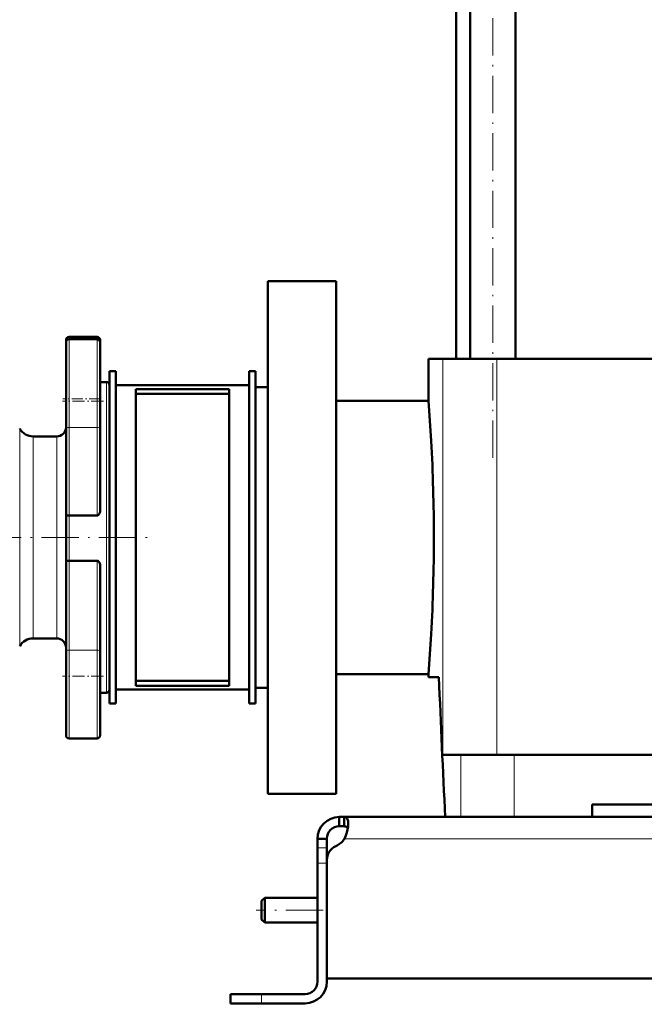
# Model space of a CAD drawing. Extents: x -2073 to 2460, y -1838 to 686.
# Tile 85 of 94: x 1704 to 1905, y -387 to -70. Entities that reach past the tile are written whole.
import ezdxf

# ---------------------------------------------------------------- set-up
doc = ezdxf.new("R2010")
doc.units = 0
doc.linetypes.add('DASHDOT', pattern=[18.5, 12, -3, 0.5, -3])

msp = doc.modelspace()

# ---------------------------------------------------------------- linework, layer by layer
at = {"color": 7, "linetype": 'DASHDOT', "lineweight": 18}
for p, q in [((1856.58, -210.91), (1856.58, 171.89)), ((1600.21, -236.51), (1745.2, -236.51)), ((1801.92, -356.51), (1780.32, -356.51))]:
    msp.add_line(p, q, dxfattribs=at)
at = {"color": 7, "lineweight": 50}
for p, q in [((1849.28, -179.01), (1849.28, 92.99)), ((1863.88, -179.01), (1863.88, 92.99)), ((1844.77, 76.99), (1844.77, -179.01)), ((1806.12, -154.01), (1784.12, -154.01)), ((1784.12, -236.51), (1784.12, -154.01)), ((1806.12, -154.01), (1806.12, -319.01)), ((1719.12, -172.93), (1719.12, -173.7)), ((1719.12, -173.7), (1719.12, -200.73)), ((1720.12, -171.93), (1729.12, -171.93)), ((1720.12, -172.7), (1729.12, -172.7)), ((1730.12, -173.85), (1730.12, -172.93)), ((1730.12, -192.7), (1730.12, -173.7)), ((1840.51, -179.01), (1835.87, -179.01)), ((1835.87, -192.51), (1835.87, -179.01)), ((1857.87, -179.01), (1840.51, -179.01)), ((1980.96, -179.01), (1857.87, -179.01)), ((1733.12, -183.01), (1735.12, -183.01)), ((1733.12, -290.01), (1733.12, -183.01)), ((1735.12, -290.01), (1735.12, -183.01)), ((1778.12, -183.01), (1780.12, -183.01)), ((1778.12, -290.01), (1778.12, -183.01)), ((1780.12, -290.01), (1780.12, -183.01)), ((1730.12, -186.51), (1732.12, -186.51)), ((1778.12, -187.51), (1735.12, -187.51)), ((1735.12, -187.51), (1735.12, -285.51)), ((1771.62, -188.76), (1741.62, -188.76)), ((1741.62, -188.76), (1741.62, -284.26)), ((1771.62, -188.76), (1771.62, -284.26)), ((1780.12, -188.11), (1780.12, -236.51)), ((1780.12, -188.11), (1784.12, -188.11)), ((1730.12, -200.73), (1730.12, -192.7)), ((1771.62, -190.3), (1741.62, -190.3)), ((1835.87, -192.51), (1806.12, -192.51)), ((1719.12, -229.32), (1719.12, -200.73)), ((1730.12, -200.73), (1730.12, -227.71)), ((1708.52, -204.01), (1716.12, -204.01)), ((1719.12, -229.32), (1719.12, -244.17)), ((1720.12, -229.47), (1729.12, -229.47)), ((1780.12, -236.51), (1780.12, -284.91)), ((1784.12, -319.01), (1784.12, -236.51)), ((1720.12, -244.03), (1729.12, -244.03)), ((1719.12, -273.19), (1719.12, -244.17)), ((1730.12, -245.76), (1730.12, -273.19)), ((1716.12, -269.01), (1708.52, -269.01)), ((1719.12, -273.19), (1719.12, -300.22)), ((1730.12, -281.22), (1730.12, -273.19)), ((1730.12, -300.22), (1730.12, -281.22)), ((1806.12, -280.51), (1835.87, -280.51)), ((1835.87, -281.51), (1835.87, -280.51)), ((1839.23, -281.51), (1835.87, -281.51)), ((1771.62, -282.72), (1741.62, -282.72)), ((1771.62, -284.26), (1741.62, -284.26)), ((1780.12, -284.91), (1784.12, -284.91)), ((1732.12, -286.51), (1730.12, -286.51)), ((1735.12, -285.51), (1778.12, -285.51)), ((1733.12, -290.01), (1735.12, -290.01)), ((1778.12, -290.01), (1780.12, -290.01)), ((1729.12, -301.22), (1720.12, -301.22)), ((1840.51, -306.51), (1846.23, -306.51)), ((1846.23, -306.51), (1863.44, -306.51)), ((1863.44, -306.51), (1996.8, -306.51)), ((1784.12, -319.01), (1806.12, -319.01)), ((1888.62, -326.51), (1888.62, -322.51)), ((1971.62, -322.51), (1888.62, -322.51)), ((1807.12, -326.51), (1808.66, -326.51)), ((1807.12, -326.51), (1807.12, -329.51)), ((1807.12, -329.51), (1808.66, -329.51)), ((1808.66, -326.51), (1808.66, -329.51)), ((1808.66, -326.51), (1930.12, -326.51)), ((1846.23, -326.51), (1841.28, -326.51)), ((1863.44, -326.51), (1846.23, -326.51)), ((1888.62, -326.51), (1863.44, -326.51)), ((1800.12, -333.51), (1803.12, -333.51)), ((1800.12, -333.51), (1800.12, -336.47)), ((1803.12, -333.51), (1803.12, -336.47)), ((1800.12, -336.47), (1800.12, -341.39)), ((1803.12, -336.47), (1803.12, -340.43)), ((1800.12, -379.51), (1800.12, -341.39)), ((1803.12, -378.51), (1803.12, -340.44)), ((1803.12, -379.51), (1803.12, -341.39)), ((1782.12, -353.51), (1783.12, -352.51)), ((1782.12, -353.51), (1782.12, -356.51)), ((1783.12, -352.51), (1783.12, -356.51)), ((1800.12, -352.51), (1783.12, -352.51)), ((1782.12, -356.51), (1782.12, -359.51)), ((1783.12, -356.51), (1783.12, -360.51)), ((1782.12, -359.51), (1783.12, -360.51)), ((1800.12, -360.51), (1783.12, -360.51)), ((1930.12, -378.51), (1803.12, -378.51)), ((1772.12, -383.51), (1772.12, -386.51)), ((1782.12, -383.51), (1772.12, -383.51)), ((1782.12, -386.51), (1772.12, -386.51)), ((1796.12, -383.51), (1782.12, -383.51)), ((1782.12, -386.51), (1796.12, -386.51))]:
    msp.add_line(p, q, dxfattribs=at)
at = {"color": 7, "lineweight": 18}
for p, q in [((1720.12, -172.7), (1720.12, -171.93)), ((1720.12, -201.16), (1720.12, -172.7)), ((1729.12, -171.93), (1729.12, -172.7)), ((1729.12, -172.7), (1729.12, -192.7)), ((1840.51, -179.01), (1840.51, -306.51)), ((1857.87, -179.01), (1857.87, -306.51)), ((1732.12, -186.51), (1732.12, -236.51)), ((1729.12, -192.7), (1729.12, -201.16)), ((1704.19, -201.51), (1704.19, -236.51)), ((1720.12, -201.16), (1720.12, -229.47)), ((1720.12, -201.16), (1729.12, -201.16)), ((1729.12, -229.47), (1729.12, -201.16)), ((1708.52, -236.51), (1708.52, -204.01)), ((1716.12, -204.01), (1716.12, -236.51)), ((1720.12, -244.03), (1720.12, -229.47)), ((1704.19, -236.51), (1704.19, -271.51)), ((1708.52, -269.01), (1708.52, -236.51)), ((1716.12, -236.51), (1716.12, -269.01)), ((1732.12, -236.51), (1732.12, -286.51)), ((1720.12, -244.03), (1720.12, -272.77)), ((1729.12, -272.77), (1729.12, -244.03)), ((1720.12, -301.22), (1720.12, -272.77)), ((1720.12, -272.77), (1729.12, -272.77)), ((1729.12, -272.77), (1729.12, -281.22)), ((1729.12, -281.22), (1729.12, -301.22)), ((1846.23, -306.51), (1846.23, -326.51)), ((1863.44, -326.51), (1863.44, -306.51)), ((1808.79, -333.51), (1930.12, -333.51)), ((1800.12, -336.47), (1803.12, -336.47)), ((1800.12, -341.39), (1803.12, -341.39)), ((1782.12, -383.51), (1782.12, -386.51))]:
    msp.add_line(p, q, dxfattribs=at)
at = {"color": 7, "linetype": 'DASHDOT', "lineweight": 18, "ltscale": 0.330017}
for p, q in [((1731.22, -192.7), (1718.02, -192.7)), ((1731.22, -281.22), (1718.02, -281.22))]:
    msp.add_line(p, q, dxfattribs=at)
at = {"color": 7, "linetype": 'DASHDOT', "lineweight": 18, "ltscale": 0.300015}
msp.add_line((1730.12, -191.93), (1718.12, -191.93), dxfattribs=at)
at = {"color": 7, "linetype": 'DASHDOT', "lineweight": 18, "ltscale": 0.090015}
msp.add_line((1803.42, -341.39), (1799.82, -341.39), dxfattribs=at)
at = {"color": 7, "linetype": 'DASHDOT', "lineweight": 18, "ltscale": 0.089999}
msp.add_line((1782.12, -386.81), (1782.12, -383.21), dxfattribs=at)
at = {"color": 7, "lineweight": 50}
for points in [[(1730.12, -227.71), (1730.09, -228.14), (1729.99, -228.57), (1729.81, -228.97), (1729.68, -229.16), (1729.52, -229.31), (1729.33, -229.43), (1729.12, -229.47)], [(1719.12, -229.32), (1719.12, -229.33), (1719.13, -229.33), (1719.15, -229.35), (1719.21, -229.38), (1719.45, -229.43), (1720.12, -229.47)], [(1720.12, -244.03), (1719.45, -244.06), (1719.22, -244.11), (1719.16, -244.13), (1719.14, -244.15), (1719.12, -244.16), (1719.12, -244.17)], [(1729.12, -244.03), (1729.34, -244.07), (1729.53, -244.18), (1729.69, -244.34), (1729.87, -244.61), (1729.99, -244.91), (1730.07, -245.23), (1730.12, -245.76)], [(1808.66, -326.51), (1808.91, -326.53), (1809.14, -326.59), (1809.41, -326.74), (1809.62, -326.97), (1809.79, -327.27), (1809.88, -327.56), (1809.95, -327.89), (1810, -328.66)], [(1808.66, -329.51), (1808.95, -329.53), (1809.21, -329.57), (1809.49, -329.68), (1809.72, -329.86), (1809.87, -330.1)], [(1810, -328.66), (1809.95, -329.54), (1809.8, -330.5), (1809.57, -331.49), (1809.24, -332.49), (1808.79, -333.51)]]:
    msp.add_lwpolyline(points, dxfattribs=at)
for centre, radius, start, end in [((1720.12, -172.93), 1, 90, 180), ((1720.12, -173.7), 1, 90, 180), ((1729.12, -172.93), 1, 0, 90), ((1729.12, -173.7), 1, 0, 90), ((1732.12, -187.51), 1, 0, 90), ((1265.98, -236.86), 571.61, 3.1553, 4.45), ((1708.52, -199.01), 5, 210, 270), ((1716.12, -201.01), 3, 270, 359.6969), ((1272.27, -236.53), 565.31, 0.0023, 3.1573), ((1272.27, -236.49), 565.31, 356.8428, 359.9977), ((1708.52, -274.01), 5, 90, 150), ((1716.12, -272.01), 3, 0.3024, 90), ((1265.94, -236.16), 571.65, 355.5501, 356.8446), ((5959.09, -116.29), 4123.18, 182.29661, 182.92258), ((1732.12, -285.51), 1, 270, 360), ((1720.12, -300.22), 1, 180, 270), ((1729.12, -300.22), 1, 270, 360), ((1807.12, -333.51), 7, 90, 180), ((1807.12, -333.51), 4, 90, 180), ((1808.12, -340.44), 5, 115.2697, 180), ((1803, -329.58), 7, 295.2697, 325.8717), ((1796.12, -379.51), 7, 270, 0), ((1796.12, -379.51), 4, 270, 0)]:
    msp.add_arc(centre, radius, start, end, dxfattribs=at)
at = {"color": 7, "lineweight": 18}
for centre, major_axis, start_param, end_param in [((1720.12, -200.73), (1, 0), 3.141593, 4.712389), ((1729.12, -200.73), (1, 0), 4.712389, 6.283185), ((1720.12, -273.19), (-1, 0), 4.712389, 6.283185), ((1729.12, -273.19), (1, 0), 0, 1.570796)]:
    msp.add_ellipse(centre, major_axis=major_axis, ratio=0.422618, start_param=start_param, end_param=end_param, dxfattribs=at)

doc.saveas('drawing.dxf')
